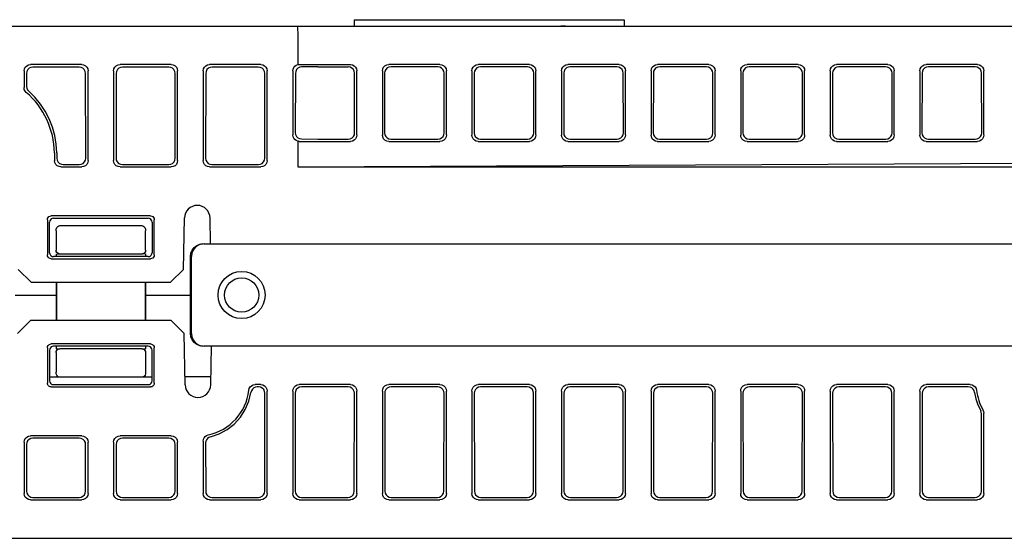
# Model space of a CAD drawing. Header units: millimetres. Extents: x 78 to 816, y 67 to 540.
# Tile 36 of 46: x 674 to 751, y 140 to 180. Entities that reach past the tile are written whole.
import ezdxf

# ---------------------------------------------------------------- set-up
doc = ezdxf.new("R2010")
doc.units = ezdxf.units.MM
doc.header["$LTSCALE"] = 0.319334
doc.layers.add('ALL_CURVE', color=7, linetype='Continuous')
doc.layers.add('ALL_FEATURES', color=7, linetype='Continuous')

msp = doc.modelspace()

# ---------------------------------------------------------------- linework, layer by layer
at = {"layer": 'ALL_CURVE', "color": 4, "linetype": 'Continuous', "lineweight": 25}
for p, q in [((698, 163), (708, 163)), ((732, 163), (742, 163))]:
    msp.add_line(p, q, dxfattribs=at)
at = {"layer": 'ALL_FEATURES', "color": 7, "linetype": 'Continuous', "lineweight": 25}
for p, q in [((699.8, 180.5), (720.9, 180.5)), ((699.8, 180.5), (699.8, 180)), ((720.9, 180.5), (720.9, 180)), ((642, 180), (775.6, 180)), ((716.3, 180), (716.299, 179.995)), ((695.4, 179), (695.4, 176.991)), ((678.502, 177), (674.498, 177)), ((685.502, 177), (681.498, 177)), ((692.502, 177), (688.498, 177)), ((695.498, 177), (699.502, 177)), ((706.502, 177), (702.498, 177)), ((713.502, 177), (709.498, 177)), ((720.502, 177), (716.498, 177)), ((727.502, 177), (723.498, 177)), ((734.502, 177), (730.498, 177)), ((741.502, 177), (737.498, 177)), ((748.502, 177), (744.498, 177)), ((674, 176.502), (674, 175.2)), ((674.195, 176.307), (674.194, 175.288)), ((678.306, 176.804), (674.694, 176.804)), ((678.815, 169.683), (678.805, 176.307)), ((679, 169.498), (679, 176.502)), ((681, 176.502), (681, 169.498)), ((681.195, 176.307), (681.185, 169.683)), ((685.306, 176.804), (681.694, 176.804)), ((685.815, 169.683), (685.805, 176.307)), ((686, 169.498), (686, 176.502)), ((688, 176.502), (688, 169.498)), ((688.195, 176.307), (688.185, 169.683)), ((692.306, 176.804), (688.694, 176.804)), ((692.815, 169.683), (692.805, 176.307)), ((693, 169.498), (693, 176.502)), ((695.005, 176.503), (695.005, 171.497)), ((695.201, 176.311), (695.194, 171.682)), ((696.95, 176.825), (695.693, 176.808)), ((696.95, 176.825), (699.329, 176.825)), ((699.835, 171.672), (699.828, 176.321)), ((700, 171.505), (700, 176.495)), ((702, 176.509), (702, 171.491)), ((702.177, 176.334), (702.17, 171.659)), ((706.329, 176.825), (702.676, 176.825)), ((706.835, 171.672), (706.828, 176.321)), ((707, 171.505), (707, 176.495)), ((709, 176.509), (709, 171.491)), ((709.177, 176.334), (709.17, 171.659)), ((713.329, 176.825), (709.676, 176.825)), ((713.835, 171.672), (713.828, 176.321)), ((714, 171.505), (714, 176.495)), ((716, 176.509), (716, 171.491)), ((716.177, 176.334), (716.17, 171.659)), ((720.329, 176.825), (716.676, 176.825)), ((720.835, 171.672), (720.828, 176.321)), ((721, 171.505), (721, 176.495)), ((723, 176.509), (723, 171.491)), ((723.177, 176.334), (723.17, 171.659)), ((727.329, 176.825), (723.676, 176.825)), ((727.835, 171.672), (727.828, 176.321)), ((728, 171.505), (728, 176.495)), ((730, 176.509), (730, 171.491)), ((730.177, 176.334), (730.17, 171.659)), ((734.329, 176.825), (730.676, 176.825)), ((734.835, 171.672), (734.828, 176.321)), ((735, 171.505), (735, 176.495)), ((737, 176.509), (737, 171.491)), ((737.177, 176.334), (737.17, 171.659)), ((741.329, 176.825), (737.676, 176.825)), ((741.835, 171.672), (741.828, 176.321)), ((742, 171.505), (742, 176.495)), ((744, 176.509), (744, 171.491)), ((744.177, 176.334), (744.17, 171.659)), ((748.329, 176.825), (744.676, 176.825)), ((748.835, 171.672), (748.828, 176.321)), ((749, 171.505), (749, 176.495)), ((695.4, 171.009), (695.4, 169)), ((695.498, 171), (699.502, 171)), ((695.684, 171.184), (696.958, 171.166)), ((696.958, 171.166), (699.338, 171.166)), ((702.498, 171), (706.502, 171)), ((702.667, 171.166), (706.338, 171.166)), ((709.498, 171), (713.502, 171)), ((709.667, 171.166), (713.338, 171.166)), ((716.498, 171), (720.502, 171)), ((716.667, 171.166), (720.338, 171.166)), ((723.498, 171), (727.502, 171)), ((723.667, 171.166), (727.338, 171.166)), ((730.498, 171), (734.502, 171)), ((730.667, 171.166), (734.338, 171.166)), ((737.498, 171), (741.502, 171)), ((737.667, 171.166), (741.338, 171.166)), ((744.498, 171), (748.502, 171)), ((744.667, 171.166), (748.338, 171.166)), ((676.376, 170.111), (676.387, 169.489)), ((676.562, 170.115), (676.569, 169.675)), ((695.4, 169), (760.4, 169.349)), ((676.885, 169), (678.502, 169)), ((677.066, 169.184), (678.317, 169.184)), ((681.498, 169), (685.502, 169)), ((681.683, 169.184), (685.317, 169.184)), ((688.498, 169), (692.502, 169)), ((688.683, 169.184), (692.317, 169.184)), ((695.4, 169), (775.016, 169)), ((675.822, 164.879), (675.826, 162.125)), ((676, 162.299), (676, 164.701)), ((683.879, 165.178), (676.121, 165.178)), ((676.299, 165), (683.701, 165)), ((684, 164.701), (684, 162.299)), ((684.174, 162.125), (684.178, 164.879)), ((686.465, 161), (686.535, 165.017)), ((688.57, 163), (688.535, 165.017)), ((676.5, 164.01), (676.5, 162.5)), ((676.793, 164.424), (683.207, 164.424)), ((683.5, 162.5), (683.5, 164.01)), ((688.074, 163), (752.226, 163)), ((676.125, 161.827), (683.875, 161.827)), ((683.702, 162), (676.298, 162)), ((676.5, 162.2), (676.712, 162.214)), ((676.5, 162.207), (676.507, 162)), ((676.5, 162.2), (676.5, 162)), ((683.2, 162.2), (676.8, 162.2)), ((683.5, 162.2), (683.288, 162.214)), ((683.5, 162.212), (683.493, 162)), ((683.5, 162.202), (683.5, 162)), ((687.002, 159), (687.001, 162)), ((687.073, 156), (687.073, 162)), ((673.535, 161), (674.552, 160)), ((685.448, 160), (686.465, 161)), ((674.552, 160), (685.448, 160)), ((676.498, 160), (676.498, 159)), ((676.535, 160), (676.535, 157)), ((683.465, 160), (683.465, 157)), ((683.502, 160), (683.502, 159)), ((673.298, 159), (676.498, 159)), ((676.498, 159), (676.499, 157)), ((683.502, 159), (683.501, 157)), ((683.502, 159), (687.002, 159)), ((687.001, 156), (687.002, 159)), ((674.5, 157), (673.483, 156)), ((685.5, 157), (674.5, 157)), ((686.517, 156), (685.5, 157)), ((686.588, 151.983), (686.517, 156)), ((675.825, 154.877), (675.821, 152.12)), ((676, 154.701), (676, 152.299)), ((683.876, 155.175), (676.124, 155.175)), ((683.702, 155), (676.298, 155)), ((676.5, 155), (676.5, 154.801)), ((676.507, 155), (676.5, 154.803)), ((683.2, 154.8), (676.8, 154.8)), ((683.493, 155), (683.5, 154.802)), ((683.5, 155), (683.5, 154.801)), ((684, 152.299), (684, 154.701)), ((684.179, 152.12), (684.175, 154.877)), ((687.815, 155.034), (688.074, 155)), ((752.226, 155), (688.074, 155)), ((688.587, 151.983), (688.64, 155)), ((676.5, 154.5), (676.5, 152.973)), ((683.5, 154.5), (683.5, 152.973)), ((676, 152.6), (684, 152.6)), ((688.598, 152.6), (686.577, 152.6)), ((676.119, 151.82), (683.881, 151.82)), ((676.299, 152), (683.701, 152)), ((692.502, 152), (692.058, 152)), ((692.322, 151.82), (692.216, 151.82)), ((699.502, 152), (695.498, 152)), ((699.322, 151.82), (695.678, 151.82)), ((706.502, 152), (702.498, 152)), ((706.322, 151.82), (702.678, 151.82)), ((713.502, 152), (709.498, 152)), ((713.322, 151.82), (709.678, 151.82)), ((720.502, 152), (716.498, 152)), ((720.322, 151.82), (716.678, 151.82)), ((727.502, 152), (723.498, 152)), ((727.322, 151.82), (723.678, 151.82)), ((734.502, 152), (730.498, 152)), ((734.322, 151.82), (730.678, 151.82)), ((741.502, 152), (737.498, 152)), ((741.322, 151.82), (737.678, 151.82)), ((747.942, 152), (744.498, 152)), ((747.784, 151.82), (744.678, 151.82)), ((692.808, 143.69), (692.819, 151.321)), ((693, 143.498), (693, 151.502)), ((695, 151.502), (695, 143.498)), ((695.181, 151.321), (695.192, 143.69)), ((699.808, 143.69), (699.819, 151.321)), ((700, 143.498), (700, 151.502)), ((702, 151.502), (702, 143.498)), ((702.181, 151.321), (702.192, 143.69)), ((706.808, 143.69), (706.819, 151.321)), ((707, 143.498), (707, 151.502)), ((709, 151.502), (709, 143.498)), ((709.181, 151.321), (709.192, 143.69)), ((713.808, 143.69), (713.819, 151.321)), ((714, 143.498), (714, 151.502)), ((716, 151.502), (716, 143.498)), ((716.181, 151.321), (716.192, 143.69)), ((720.808, 143.69), (720.819, 151.321)), ((721, 143.498), (721, 151.502)), ((723, 151.502), (723, 143.498)), ((723.181, 151.321), (723.192, 143.69)), ((727.808, 143.69), (727.819, 151.321)), ((728, 143.498), (728, 151.502)), ((730, 151.502), (730, 143.498)), ((730.181, 151.321), (730.192, 143.69)), ((734.808, 143.69), (734.819, 151.321)), ((735, 143.498), (735, 151.502)), ((737, 151.502), (737, 143.498)), ((737.181, 151.321), (737.192, 143.69)), ((741.808, 143.69), (741.819, 151.321)), ((742, 143.498), (742, 151.502)), ((744, 151.502), (744, 143.498)), ((744.181, 151.321), (744.192, 143.69)), ((748.808, 143.69), (748.817, 149.73)), ((749, 143.498), (749, 149.777)), ((678.502, 148), (674.498, 148)), ((678.316, 147.814), (674.684, 147.814)), ((685.502, 148), (681.498, 148)), ((685.316, 147.814), (681.684, 147.814)), ((674, 147.502), (674, 143.498)), ((674.187, 147.315), (674.192, 143.69)), ((678.808, 143.69), (678.813, 147.315)), ((679, 143.498), (679, 147.502)), ((681, 147.502), (681, 143.498)), ((681.187, 147.315), (681.192, 143.69)), ((685.808, 143.69), (685.813, 147.315)), ((686, 143.498), (686, 147.502)), ((688, 147.595), (688, 143.498)), ((688.187, 147.446), (688.192, 143.69)), ((674.691, 143.193), (678.309, 143.193)), ((681.691, 143.193), (685.309, 143.193)), ((688.691, 143.193), (692.309, 143.193)), ((695.691, 143.193), (699.309, 143.193)), ((702.691, 143.193), (706.309, 143.193)), ((709.691, 143.193), (713.309, 143.193)), ((716.691, 143.193), (720.309, 143.193)), ((723.691, 143.193), (727.309, 143.193)), ((730.691, 143.193), (734.309, 143.193)), ((737.691, 143.193), (741.309, 143.193)), ((744.691, 143.193), (748.309, 143.193)), ((674.498, 143), (678.502, 143)), ((681.498, 143), (685.502, 143)), ((688.498, 143), (692.502, 143)), ((695.498, 143), (699.502, 143)), ((702.498, 143), (706.502, 143)), ((709.498, 143), (713.502, 143)), ((716.498, 143), (720.502, 143)), ((723.498, 143), (727.502, 143)), ((730.498, 143), (734.502, 143)), ((737.498, 143), (741.502, 143)), ((744.498, 143), (748.502, 143)), ((640, 140), (778.5, 140))]:
    msp.add_line(p, q, dxfattribs=at)
for points in [[(695.324, 180), (695.343, 179.966), (695.362, 179.866), (695.378, 179.708), (695.39, 179.501), (695.397, 179.259), (695.4, 179)], [(716.299, 179.995), (716.129, 179.999), (715.953, 180)], [(674, 176.502), (674.024, 176.656), (674.095, 176.795), (674.205, 176.905), (674.344, 176.976), (674.498, 177)], [(678.502, 177), (678.656, 176.976), (678.795, 176.905), (678.905, 176.795), (678.976, 176.656), (679, 176.502)], [(681, 176.502), (681.024, 176.656), (681.095, 176.795), (681.205, 176.905), (681.344, 176.976), (681.498, 177)], [(685.502, 177), (685.656, 176.976), (685.795, 176.905), (685.905, 176.795), (685.976, 176.656), (686, 176.502)], [(688, 176.502), (688.024, 176.656), (688.095, 176.795), (688.205, 176.905), (688.344, 176.976), (688.498, 177)], [(692.502, 177), (692.656, 176.976), (692.795, 176.905), (692.905, 176.795), (692.976, 176.656), (693, 176.502)], [(695.005, 176.503), (695.024, 176.638), (695.078, 176.762), (695.163, 176.867), (695.273, 176.945), (695.4, 176.991)], [(695.4, 176.991), (695.448, 176.998), (695.498, 177)], [(699.502, 177), (699.655, 176.975), (699.794, 176.904), (699.905, 176.792), (699.976, 176.651), (700, 176.495)], [(702, 176.509), (702.024, 176.66), (702.093, 176.796), (702.202, 176.904), (702.341, 176.975), (702.498, 177)], [(706.502, 177), (706.655, 176.975), (706.794, 176.904), (706.905, 176.792), (706.976, 176.651), (707, 176.495)], [(709, 176.509), (709.024, 176.66), (709.093, 176.796), (709.202, 176.904), (709.341, 176.975), (709.498, 177)], [(713.502, 177), (713.655, 176.975), (713.794, 176.904), (713.905, 176.792), (713.976, 176.651), (714, 176.495)], [(716, 176.509), (716.024, 176.66), (716.093, 176.796), (716.202, 176.904), (716.341, 176.975), (716.498, 177)], [(720.502, 177), (720.655, 176.975), (720.794, 176.904), (720.905, 176.792), (720.976, 176.651), (721, 176.495)], [(723, 176.509), (723.024, 176.66), (723.093, 176.796), (723.202, 176.904), (723.341, 176.975), (723.498, 177)], [(727.502, 177), (727.655, 176.975), (727.794, 176.904), (727.905, 176.792), (727.976, 176.651), (728, 176.495)], [(730, 176.509), (730.024, 176.66), (730.093, 176.796), (730.202, 176.904), (730.341, 176.975), (730.498, 177)], [(734.502, 177), (734.655, 176.975), (734.794, 176.904), (734.905, 176.792), (734.976, 176.651), (735, 176.495)], [(737, 176.509), (737.024, 176.66), (737.093, 176.796), (737.202, 176.904), (737.341, 176.975), (737.498, 177)], [(741.502, 177), (741.655, 176.975), (741.794, 176.904), (741.905, 176.792), (741.976, 176.651), (742, 176.495)], [(744, 176.509), (744.024, 176.66), (744.093, 176.796), (744.202, 176.904), (744.341, 176.975), (744.498, 177)], [(748.502, 177), (748.655, 176.975), (748.794, 176.904), (748.905, 176.792), (748.976, 176.651), (749, 176.495)], [(674.694, 176.804), (674.54, 176.78), (674.401, 176.709), (674.291, 176.599), (674.22, 176.461), (674.195, 176.307)], [(678.805, 176.307), (678.78, 176.461), (678.709, 176.599), (678.599, 176.709), (678.46, 176.78), (678.306, 176.804)], [(681.694, 176.804), (681.54, 176.78), (681.401, 176.709), (681.291, 176.599), (681.22, 176.461), (681.195, 176.307)], [(685.805, 176.307), (685.78, 176.461), (685.709, 176.599), (685.599, 176.709), (685.46, 176.78), (685.306, 176.804)], [(688.694, 176.804), (688.54, 176.78), (688.401, 176.709), (688.291, 176.599), (688.22, 176.461), (688.195, 176.307)], [(692.805, 176.307), (692.78, 176.461), (692.709, 176.599), (692.599, 176.709), (692.46, 176.78), (692.306, 176.804)], [(695.693, 176.808), (695.54, 176.782), (695.403, 176.711), (695.294, 176.601), (695.225, 176.463), (695.201, 176.311)], [(699.828, 176.321), (699.803, 176.476), (699.732, 176.617), (699.622, 176.728), (699.483, 176.8), (699.329, 176.825)], [(702.676, 176.825), (702.518, 176.8), (702.379, 176.729), (702.27, 176.621), (702.201, 176.485), (702.177, 176.334)], [(706.828, 176.321), (706.803, 176.476), (706.732, 176.617), (706.622, 176.728), (706.483, 176.8), (706.329, 176.825)], [(709.676, 176.825), (709.518, 176.8), (709.379, 176.729), (709.27, 176.621), (709.201, 176.485), (709.177, 176.334)], [(713.828, 176.321), (713.803, 176.476), (713.732, 176.617), (713.622, 176.728), (713.483, 176.8), (713.329, 176.825)], [(716.676, 176.825), (716.518, 176.8), (716.379, 176.729), (716.27, 176.621), (716.201, 176.485), (716.177, 176.334)], [(720.828, 176.321), (720.803, 176.476), (720.732, 176.617), (720.622, 176.728), (720.483, 176.8), (720.329, 176.825)], [(723.676, 176.825), (723.518, 176.8), (723.379, 176.729), (723.27, 176.621), (723.201, 176.485), (723.177, 176.334)], [(727.828, 176.321), (727.803, 176.476), (727.732, 176.617), (727.622, 176.728), (727.483, 176.8), (727.329, 176.825)], [(730.676, 176.825), (730.518, 176.8), (730.379, 176.729), (730.27, 176.621), (730.201, 176.485), (730.177, 176.334)], [(734.828, 176.321), (734.803, 176.476), (734.732, 176.617), (734.622, 176.728), (734.483, 176.8), (734.329, 176.825)], [(737.676, 176.825), (737.518, 176.8), (737.379, 176.729), (737.27, 176.621), (737.201, 176.485), (737.177, 176.334)], [(741.828, 176.321), (741.803, 176.476), (741.732, 176.617), (741.622, 176.728), (741.483, 176.8), (741.329, 176.825)], [(744.676, 176.825), (744.518, 176.8), (744.379, 176.729), (744.27, 176.621), (744.201, 176.485), (744.177, 176.334)], [(748.828, 176.321), (748.803, 176.476), (748.732, 176.617), (748.622, 176.728), (748.483, 176.8), (748.329, 176.825)], [(674.172, 174.823), (674.079, 174.93), (674.02, 175.059), (674, 175.2)], [(674.194, 175.288), (674.213, 175.149), (674.27, 175.021), (674.361, 174.915)], [(676.562, 170.115), (676.516, 170.793), (676.4, 171.463), (676.216, 172.117), (675.965, 172.748), (675.65, 173.349), (675.275, 173.915), (674.844, 174.439), (674.361, 174.915)], [(695.194, 171.682), (695.217, 171.529), (695.287, 171.391), (695.395, 171.281), (695.532, 171.21), (695.684, 171.184)], [(699.338, 171.166), (699.491, 171.191), (699.63, 171.263), (699.74, 171.375), (699.811, 171.516), (699.835, 171.672)], [(702.17, 171.659), (702.193, 171.507), (702.262, 171.371), (702.371, 171.262), (702.51, 171.191), (702.667, 171.166)], [(706.338, 171.166), (706.491, 171.191), (706.63, 171.263), (706.74, 171.375), (706.811, 171.516), (706.835, 171.672)], [(709.17, 171.659), (709.193, 171.507), (709.262, 171.371), (709.371, 171.262), (709.51, 171.191), (709.667, 171.166)], [(713.338, 171.166), (713.491, 171.191), (713.63, 171.263), (713.74, 171.375), (713.811, 171.516), (713.835, 171.672)], [(716.17, 171.659), (716.193, 171.507), (716.262, 171.371), (716.371, 171.262), (716.51, 171.191), (716.667, 171.166)], [(720.338, 171.166), (720.491, 171.191), (720.63, 171.263), (720.74, 171.375), (720.811, 171.516), (720.835, 171.672)], [(723.17, 171.659), (723.193, 171.507), (723.262, 171.371), (723.371, 171.262), (723.51, 171.191), (723.667, 171.166)], [(727.338, 171.166), (727.491, 171.191), (727.63, 171.263), (727.74, 171.375), (727.811, 171.516), (727.835, 171.672)], [(730.17, 171.659), (730.193, 171.507), (730.262, 171.371), (730.371, 171.262), (730.51, 171.191), (730.667, 171.166)], [(734.338, 171.166), (734.491, 171.191), (734.63, 171.263), (734.74, 171.375), (734.811, 171.516), (734.835, 171.672)], [(737.17, 171.659), (737.193, 171.507), (737.262, 171.371), (737.371, 171.262), (737.51, 171.191), (737.667, 171.166)], [(741.338, 171.166), (741.491, 171.191), (741.63, 171.263), (741.74, 171.375), (741.811, 171.516), (741.835, 171.672)], [(744.17, 171.659), (744.193, 171.507), (744.262, 171.371), (744.371, 171.262), (744.51, 171.191), (744.667, 171.166)], [(748.338, 171.166), (748.491, 171.191), (748.63, 171.263), (748.74, 171.375), (748.811, 171.516), (748.835, 171.672)], [(695.4, 171.009), (695.273, 171.055), (695.163, 171.133), (695.078, 171.238), (695.024, 171.362), (695.005, 171.497)], [(695.498, 171), (695.448, 171.002), (695.4, 171.009)], [(700, 171.505), (699.976, 171.349), (699.905, 171.208), (699.794, 171.096), (699.655, 171.025), (699.502, 171)], [(702.498, 171), (702.341, 171.025), (702.202, 171.096), (702.093, 171.204), (702.024, 171.34), (702, 171.491)], [(707, 171.505), (706.976, 171.349), (706.905, 171.208), (706.794, 171.096), (706.655, 171.025), (706.502, 171)], [(709.498, 171), (709.341, 171.025), (709.202, 171.096), (709.093, 171.204), (709.024, 171.34), (709, 171.491)], [(714, 171.505), (713.976, 171.349), (713.905, 171.208), (713.794, 171.096), (713.655, 171.025), (713.502, 171)], [(716.498, 171), (716.341, 171.025), (716.202, 171.096), (716.093, 171.204), (716.024, 171.34), (716, 171.491)], [(721, 171.505), (720.976, 171.349), (720.905, 171.208), (720.794, 171.096), (720.655, 171.025), (720.502, 171)], [(723.498, 171), (723.341, 171.025), (723.202, 171.096), (723.093, 171.204), (723.024, 171.34), (723, 171.491)], [(728, 171.505), (727.976, 171.349), (727.905, 171.208), (727.794, 171.096), (727.655, 171.025), (727.502, 171)], [(730.498, 171), (730.341, 171.025), (730.202, 171.096), (730.093, 171.204), (730.024, 171.34), (730, 171.491)], [(735, 171.505), (734.976, 171.349), (734.905, 171.208), (734.794, 171.096), (734.655, 171.025), (734.502, 171)], [(737.498, 171), (737.341, 171.025), (737.202, 171.096), (737.093, 171.204), (737.024, 171.34), (737, 171.491)], [(742, 171.505), (741.976, 171.349), (741.905, 171.208), (741.794, 171.096), (741.655, 171.025), (741.502, 171)], [(744.498, 171), (744.341, 171.025), (744.202, 171.096), (744.093, 171.204), (744.024, 171.34), (744, 171.491)], [(749, 171.505), (748.976, 171.349), (748.905, 171.208), (748.794, 171.096), (748.655, 171.025), (748.502, 171)], [(676.885, 169), (676.732, 169.024), (676.595, 169.093), (676.485, 169.201), (676.414, 169.337), (676.387, 169.489)], [(676.569, 169.675), (676.596, 169.522), (676.667, 169.385), (676.776, 169.277), (676.914, 169.208), (677.066, 169.184)], [(678.317, 169.184), (678.472, 169.209), (678.61, 169.279), (678.72, 169.389), (678.791, 169.528), (678.815, 169.683)], [(679, 169.498), (678.976, 169.344), (678.905, 169.205), (678.795, 169.095), (678.656, 169.024), (678.502, 169)], [(681.498, 169), (681.344, 169.024), (681.205, 169.095), (681.095, 169.205), (681.024, 169.344), (681, 169.498)], [(681.185, 169.683), (681.209, 169.528), (681.28, 169.389), (681.39, 169.279), (681.528, 169.209), (681.683, 169.184)], [(685.317, 169.184), (685.472, 169.209), (685.61, 169.279), (685.72, 169.389), (685.791, 169.528), (685.815, 169.683)], [(686, 169.498), (685.976, 169.344), (685.905, 169.205), (685.795, 169.095), (685.656, 169.024), (685.502, 169)], [(688.498, 169), (688.344, 169.024), (688.205, 169.095), (688.095, 169.205), (688.024, 169.344), (688, 169.498)], [(688.185, 169.683), (688.209, 169.528), (688.28, 169.389), (688.39, 169.279), (688.528, 169.209), (688.683, 169.184)], [(692.317, 169.184), (692.472, 169.209), (692.61, 169.279), (692.72, 169.389), (692.791, 169.528), (692.815, 169.683)], [(693, 169.498), (692.976, 169.344), (692.905, 169.205), (692.795, 169.095), (692.656, 169.024), (692.502, 169)], [(675.822, 164.879), (675.837, 164.971), (675.879, 165.055), (675.945, 165.121), (676.028, 165.163), (676.121, 165.178)], [(676.299, 165), (676.207, 164.985), (676.123, 164.943), (676.057, 164.877), (676.015, 164.794), (676, 164.701)], [(684, 164.701), (683.985, 164.794), (683.943, 164.877), (683.877, 164.943), (683.793, 164.985), (683.701, 165)], [(683.879, 165.178), (683.972, 165.163), (684.055, 165.121), (684.121, 165.055), (684.163, 164.971), (684.178, 164.879)], [(676.5, 164.01), (676.517, 164.149), (676.562, 164.265), (676.628, 164.353), (676.708, 164.406), (676.793, 164.424)], [(683.207, 164.424), (683.292, 164.406), (683.372, 164.353), (683.438, 164.265), (683.483, 164.149), (683.5, 164.01)], [(676.712, 162.214), (676.626, 162.256), (676.559, 162.322), (676.515, 162.406), (676.5, 162.5)], [(683.5, 162.5), (683.485, 162.406), (683.441, 162.322), (683.374, 162.256), (683.288, 162.214)], [(687.001, 162), (687.035, 162.259), (687.134, 162.5), (687.293, 162.707), (687.5, 162.866), (687.742, 162.966), (688.001, 163)], [(688.074, 163), (687.815, 162.966), (687.574, 162.866), (687.366, 162.707), (687.207, 162.5), (687.107, 162.259), (687.073, 162)], [(676.125, 161.827), (676.033, 161.841), (675.949, 161.883), (675.884, 161.949), (675.841, 162.032), (675.826, 162.125)], [(676, 162.299), (676.015, 162.206), (676.057, 162.123), (676.123, 162.057), (676.206, 162.015), (676.298, 162)], [(676.8, 162.2), (676.77, 162.201), (676.741, 162.206), (676.712, 162.214)], [(683.288, 162.214), (683.259, 162.206), (683.23, 162.201), (683.2, 162.2)], [(683.702, 162), (683.794, 162.015), (683.877, 162.057), (683.943, 162.123), (683.985, 162.206), (684, 162.299)], [(684.174, 162.125), (684.159, 162.032), (684.116, 161.949), (684.051, 161.883), (683.967, 161.841), (683.875, 161.827)], [(688.001, 155), (687.742, 155.034), (687.5, 155.134), (687.293, 155.293), (687.134, 155.5), (687.035, 155.741), (687.001, 156)], [(687.073, 156), (687.107, 155.741), (687.207, 155.5), (687.366, 155.293), (687.574, 155.134), (687.815, 155.034)], [(675.825, 154.877), (675.84, 154.969), (675.882, 155.052), (675.948, 155.118), (676.031, 155.16), (676.124, 155.175)], [(676.298, 155), (676.206, 154.985), (676.123, 154.943), (676.057, 154.877), (676.015, 154.794), (676, 154.701)], [(676.5, 154.801), (676.6, 154.803), (676.7, 154.803), (676.8, 154.801)], [(676.5, 154.5), (676.515, 154.593), (676.557, 154.677), (676.624, 154.743), (676.707, 154.785), (676.8, 154.8)], [(683.2, 154.801), (683.3, 154.803), (683.4, 154.803), (683.5, 154.801)], [(683.2, 154.8), (683.293, 154.785), (683.376, 154.743), (683.443, 154.677), (683.485, 154.593), (683.5, 154.5)], [(684, 154.701), (683.985, 154.794), (683.943, 154.877), (683.877, 154.943), (683.794, 154.985), (683.702, 155)], [(683.876, 155.175), (683.969, 155.16), (684.052, 155.118), (684.118, 155.052), (684.16, 154.969), (684.175, 154.877)], [(676.664, 152.6), (676.6, 152.661), (676.548, 152.745), (676.513, 152.85), (676.5, 152.973)], [(683.5, 152.973), (683.487, 152.85), (683.452, 152.745), (683.4, 152.661), (683.336, 152.6)], [(676.119, 151.82), (676.027, 151.835), (675.943, 151.878), (675.877, 151.944), (675.835, 152.027), (675.821, 152.12)], [(676, 152.299), (676.015, 152.206), (676.057, 152.123), (676.123, 152.057), (676.207, 152.015), (676.299, 152)], [(683.701, 152), (683.793, 152.015), (683.877, 152.057), (683.943, 152.123), (683.985, 152.206), (684, 152.299)], [(684.179, 152.12), (684.165, 152.027), (684.123, 151.944), (684.057, 151.878), (683.973, 151.835), (683.881, 151.82)], [(691.563, 151.557), (691.599, 151.697), (691.675, 151.821), (691.782, 151.917), (691.914, 151.979), (692.058, 152)], [(692.216, 151.82), (692.076, 151.8), (691.947, 151.741), (691.841, 151.65), (691.764, 151.529), (691.724, 151.394)], [(692.819, 151.321), (692.795, 151.476), (692.725, 151.615), (692.615, 151.725), (692.476, 151.796), (692.322, 151.82)], [(692.502, 152), (692.656, 151.976), (692.795, 151.905), (692.905, 151.795), (692.976, 151.656), (693, 151.502)], [(695, 151.502), (695.024, 151.656), (695.095, 151.795), (695.205, 151.905), (695.344, 151.976), (695.498, 152)], [(695.678, 151.82), (695.524, 151.796), (695.385, 151.725), (695.275, 151.615), (695.205, 151.476), (695.181, 151.321)], [(699.819, 151.321), (699.795, 151.476), (699.725, 151.615), (699.615, 151.725), (699.476, 151.796), (699.322, 151.82)], [(699.502, 152), (699.656, 151.976), (699.795, 151.905), (699.905, 151.795), (699.976, 151.656), (700, 151.502)], [(702, 151.502), (702.024, 151.656), (702.095, 151.795), (702.205, 151.905), (702.344, 151.976), (702.498, 152)], [(702.678, 151.82), (702.524, 151.796), (702.385, 151.725), (702.275, 151.615), (702.205, 151.476), (702.181, 151.321)], [(706.819, 151.321), (706.795, 151.476), (706.725, 151.615), (706.615, 151.725), (706.476, 151.796), (706.322, 151.82)], [(706.502, 152), (706.656, 151.976), (706.795, 151.905), (706.905, 151.795), (706.976, 151.656), (707, 151.502)], [(709, 151.502), (709.024, 151.656), (709.095, 151.795), (709.205, 151.905), (709.344, 151.976), (709.498, 152)], [(709.678, 151.82), (709.524, 151.796), (709.385, 151.725), (709.275, 151.615), (709.205, 151.476), (709.181, 151.321)], [(713.819, 151.321), (713.795, 151.476), (713.725, 151.615), (713.615, 151.725), (713.476, 151.796), (713.322, 151.82)], [(713.502, 152), (713.656, 151.976), (713.795, 151.905), (713.905, 151.795), (713.976, 151.656), (714, 151.502)], [(716, 151.502), (716.024, 151.656), (716.095, 151.795), (716.205, 151.905), (716.344, 151.976), (716.498, 152)], [(716.678, 151.82), (716.524, 151.796), (716.385, 151.725), (716.275, 151.615), (716.205, 151.476), (716.181, 151.321)], [(720.819, 151.321), (720.795, 151.476), (720.725, 151.615), (720.615, 151.725), (720.476, 151.796), (720.322, 151.82)], [(720.502, 152), (720.656, 151.976), (720.795, 151.905), (720.905, 151.795), (720.976, 151.656), (721, 151.502)], [(723, 151.502), (723.024, 151.656), (723.095, 151.795), (723.205, 151.905), (723.344, 151.976), (723.498, 152)], [(723.678, 151.82), (723.524, 151.796), (723.385, 151.725), (723.275, 151.615), (723.205, 151.476), (723.181, 151.321)], [(727.819, 151.321), (727.795, 151.476), (727.725, 151.615), (727.615, 151.725), (727.476, 151.796), (727.322, 151.82)], [(727.502, 152), (727.656, 151.976), (727.795, 151.905), (727.905, 151.795), (727.976, 151.656), (728, 151.502)], [(730, 151.502), (730.024, 151.656), (730.095, 151.795), (730.205, 151.905), (730.344, 151.976), (730.498, 152)], [(730.678, 151.82), (730.524, 151.796), (730.385, 151.725), (730.275, 151.615), (730.205, 151.476), (730.181, 151.321)], [(734.819, 151.321), (734.795, 151.476), (734.725, 151.615), (734.615, 151.725), (734.476, 151.796), (734.322, 151.82)], [(734.502, 152), (734.656, 151.976), (734.795, 151.905), (734.905, 151.795), (734.976, 151.656), (735, 151.502)], [(737, 151.502), (737.024, 151.656), (737.095, 151.795), (737.205, 151.905), (737.344, 151.976), (737.498, 152)], [(737.678, 151.82), (737.524, 151.796), (737.385, 151.725), (737.275, 151.615), (737.205, 151.476), (737.181, 151.321)], [(741.819, 151.321), (741.795, 151.476), (741.725, 151.615), (741.615, 151.725), (741.476, 151.796), (741.322, 151.82)], [(741.502, 152), (741.656, 151.976), (741.795, 151.905), (741.905, 151.795), (741.976, 151.656), (742, 151.502)], [(744, 151.502), (744.024, 151.656), (744.095, 151.795), (744.205, 151.905), (744.344, 151.976), (744.498, 152)], [(744.678, 151.82), (744.524, 151.796), (744.385, 151.725), (744.275, 151.615), (744.205, 151.476), (744.181, 151.321)], [(748.276, 151.394), (748.236, 151.53), (748.159, 151.65), (748.053, 151.742), (747.923, 151.8), (747.784, 151.82)], [(747.942, 152), (748.085, 151.979), (748.217, 151.917), (748.324, 151.822), (748.4, 151.697), (748.437, 151.557)], [(688.567, 147.931), (689.241, 148.155), (689.866, 148.49), (690.425, 148.925), (690.905, 149.451), (691.287, 150.048), (691.562, 150.702), (691.724, 151.394)], [(748.276, 151.394), (748.378, 150.902), (748.538, 150.425), (748.755, 149.971)], [(748.817, 149.73), (748.801, 149.855), (748.755, 149.971)], [(748.935, 150.024), (748.983, 149.905), (749, 149.777)], [(674, 147.502), (674.024, 147.656), (674.095, 147.795), (674.205, 147.905), (674.344, 147.976), (674.498, 148)], [(674.684, 147.814), (674.53, 147.79), (674.391, 147.719), (674.281, 147.609), (674.211, 147.47), (674.187, 147.315)], [(678.813, 147.315), (678.789, 147.47), (678.719, 147.609), (678.609, 147.719), (678.47, 147.79), (678.316, 147.814)], [(678.502, 148), (678.656, 147.976), (678.795, 147.905), (678.905, 147.795), (678.976, 147.656), (679, 147.502)], [(681, 147.502), (681.024, 147.656), (681.095, 147.795), (681.205, 147.905), (681.344, 147.976), (681.498, 148)], [(681.684, 147.814), (681.53, 147.79), (681.391, 147.719), (681.281, 147.609), (681.211, 147.47), (681.187, 147.315)], [(685.813, 147.315), (685.789, 147.47), (685.719, 147.609), (685.609, 147.719), (685.47, 147.79), (685.316, 147.814)], [(685.502, 148), (685.656, 147.976), (685.795, 147.905), (685.905, 147.795), (685.976, 147.656), (686, 147.502)], [(688, 147.595), (688.019, 147.73), (688.073, 147.854), (688.158, 147.959), (688.269, 148.037), (688.397, 148.083)], [(688.567, 147.931), (688.443, 147.882), (688.337, 147.803), (688.255, 147.7), (688.204, 147.578), (688.187, 147.446)], [(674.498, 143), (674.344, 143.024), (674.205, 143.095), (674.095, 143.205), (674.024, 143.344), (674, 143.498)], [(674.192, 143.69), (674.217, 143.536), (674.288, 143.398), (674.398, 143.288), (674.537, 143.217), (674.691, 143.193)], [(678.309, 143.193), (678.463, 143.217), (678.602, 143.288), (678.712, 143.398), (678.783, 143.536), (678.808, 143.69)], [(679, 143.498), (678.976, 143.344), (678.905, 143.205), (678.795, 143.095), (678.656, 143.024), (678.502, 143)], [(681.498, 143), (681.344, 143.024), (681.205, 143.095), (681.095, 143.205), (681.024, 143.344), (681, 143.498)], [(681.192, 143.69), (681.217, 143.536), (681.288, 143.398), (681.398, 143.288), (681.537, 143.217), (681.691, 143.193)], [(685.309, 143.193), (685.463, 143.217), (685.602, 143.288), (685.712, 143.398), (685.783, 143.536), (685.808, 143.69)], [(686, 143.498), (685.976, 143.344), (685.905, 143.205), (685.795, 143.095), (685.656, 143.024), (685.502, 143)], [(688.498, 143), (688.344, 143.024), (688.205, 143.095), (688.095, 143.205), (688.024, 143.344), (688, 143.498)], [(688.192, 143.69), (688.217, 143.536), (688.288, 143.398), (688.398, 143.288), (688.537, 143.217), (688.691, 143.193)], [(692.309, 143.193), (692.463, 143.217), (692.602, 143.288), (692.712, 143.398), (692.783, 143.536), (692.808, 143.69)], [(693, 143.498), (692.976, 143.344), (692.905, 143.205), (692.795, 143.095), (692.656, 143.024), (692.502, 143)], [(695.498, 143), (695.344, 143.024), (695.205, 143.095), (695.095, 143.205), (695.024, 143.344), (695, 143.498)], [(695.192, 143.69), (695.217, 143.536), (695.288, 143.398), (695.398, 143.288), (695.537, 143.217), (695.691, 143.193)], [(699.309, 143.193), (699.463, 143.217), (699.602, 143.288), (699.712, 143.398), (699.783, 143.536), (699.808, 143.69)], [(700, 143.498), (699.976, 143.344), (699.905, 143.205), (699.795, 143.095), (699.656, 143.024), (699.502, 143)], [(702.498, 143), (702.344, 143.024), (702.205, 143.095), (702.095, 143.205), (702.024, 143.344), (702, 143.498)], [(702.192, 143.69), (702.217, 143.536), (702.288, 143.398), (702.398, 143.288), (702.537, 143.217), (702.691, 143.193)], [(706.309, 143.193), (706.463, 143.217), (706.602, 143.288), (706.712, 143.398), (706.783, 143.536), (706.808, 143.69)], [(707, 143.498), (706.976, 143.344), (706.905, 143.205), (706.795, 143.095), (706.656, 143.024), (706.502, 143)], [(709.498, 143), (709.344, 143.024), (709.205, 143.095), (709.095, 143.205), (709.024, 143.344), (709, 143.498)], [(709.192, 143.69), (709.217, 143.536), (709.288, 143.398), (709.398, 143.288), (709.537, 143.217), (709.691, 143.193)], [(713.309, 143.193), (713.463, 143.217), (713.602, 143.288), (713.712, 143.398), (713.783, 143.536), (713.808, 143.69)], [(714, 143.498), (713.976, 143.344), (713.905, 143.205), (713.795, 143.095), (713.656, 143.024), (713.502, 143)], [(716.498, 143), (716.344, 143.024), (716.205, 143.095), (716.095, 143.205), (716.024, 143.344), (716, 143.498)], [(716.192, 143.69), (716.217, 143.536), (716.288, 143.398), (716.398, 143.288), (716.537, 143.217), (716.691, 143.193)], [(720.309, 143.193), (720.463, 143.217), (720.602, 143.288), (720.712, 143.398), (720.783, 143.536), (720.808, 143.69)], [(721, 143.498), (720.976, 143.344), (720.905, 143.205), (720.795, 143.095), (720.656, 143.024), (720.502, 143)], [(723.498, 143), (723.344, 143.024), (723.205, 143.095), (723.095, 143.205), (723.024, 143.344), (723, 143.498)], [(723.192, 143.69), (723.217, 143.536), (723.288, 143.398), (723.398, 143.288), (723.537, 143.217), (723.691, 143.193)], [(727.309, 143.193), (727.463, 143.217), (727.602, 143.288), (727.712, 143.398), (727.783, 143.536), (727.808, 143.69)], [(728, 143.498), (727.976, 143.344), (727.905, 143.205), (727.795, 143.095), (727.656, 143.024), (727.502, 143)], [(730.498, 143), (730.344, 143.024), (730.205, 143.095), (730.095, 143.205), (730.024, 143.344), (730, 143.498)], [(730.192, 143.69), (730.217, 143.536), (730.288, 143.398), (730.398, 143.288), (730.537, 143.217), (730.691, 143.193)], [(734.309, 143.193), (734.463, 143.217), (734.602, 143.288), (734.712, 143.398), (734.783, 143.536), (734.808, 143.69)], [(735, 143.498), (734.976, 143.344), (734.905, 143.205), (734.795, 143.095), (734.656, 143.024), (734.502, 143)], [(737.498, 143), (737.344, 143.024), (737.205, 143.095), (737.095, 143.205), (737.024, 143.344), (737, 143.498)], [(737.192, 143.69), (737.217, 143.536), (737.288, 143.398), (737.398, 143.288), (737.537, 143.217), (737.691, 143.193)], [(741.309, 143.193), (741.463, 143.217), (741.602, 143.288), (741.712, 143.398), (741.783, 143.536), (741.808, 143.69)], [(742, 143.498), (741.976, 143.344), (741.905, 143.205), (741.795, 143.095), (741.656, 143.024), (741.502, 143)], [(744.498, 143), (744.344, 143.024), (744.205, 143.095), (744.095, 143.205), (744.024, 143.344), (744, 143.498)], [(744.192, 143.69), (744.217, 143.536), (744.288, 143.398), (744.398, 143.288), (744.537, 143.217), (744.691, 143.193)], [(748.309, 143.193), (748.463, 143.217), (748.602, 143.288), (748.712, 143.398), (748.783, 143.536), (748.808, 143.69)], [(749, 143.498), (748.976, 143.344), (748.905, 143.205), (748.795, 143.095), (748.656, 143.024), (748.502, 143)]]:
    msp.add_lwpolyline(points, dxfattribs=at)
for radius in [1.837, 1.337]:
    msp.add_circle((691, 159), radius, dxfattribs=at)
for centre, radius, start, end in [((670, 170), 6.377, 1, 49.13864), ((687.535, 165), 1, 1, 179), ((687.587, 152), 1, 181, 359), ((687.587, 152), 4, 281.68065, 353.64231), ((752.413, 152), 4, 186.35769, 209.61039)]:
    msp.add_arc(centre, radius, start, end, dxfattribs=at)

doc.saveas('drawing.dxf')
